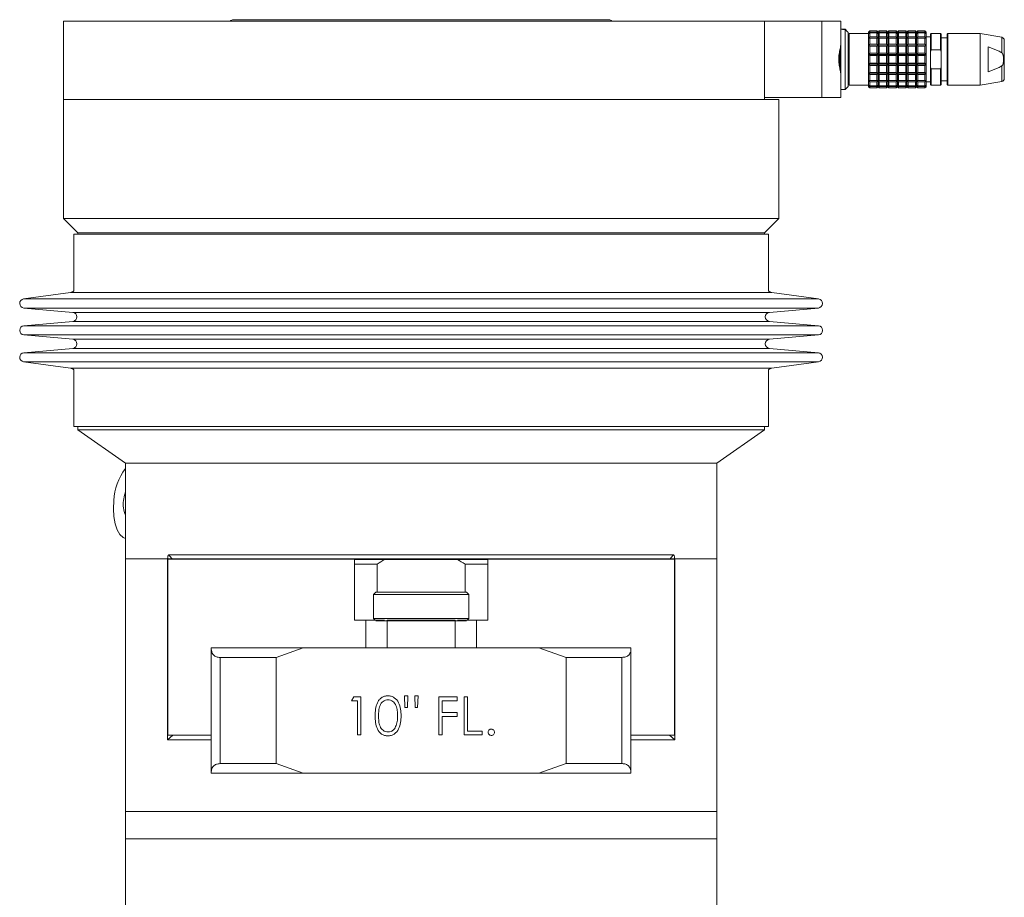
# Model space of a CAD drawing. Header units: inches. Extents: x -4.2 to 22.3, y -10.2 to 17.4.
# Tile 78 of 121: x 2.9 to 9.3, y 5.2 to 11. Entities that reach past the tile are written whole.
import ezdxf

# ---------------------------------------------------------------- set-up
doc = ezdxf.new("R2010")
doc.units = ezdxf.units.IN
doc.header["$MEASUREMENT"] = 0

msp = doc.modelspace()

# ---------------------------------------------------------------- linework, layer by layer
at = {"color": 7, "linetype": 'Continuous', "lineweight": 15}
for p, q in [((3.1662, 10.9795), (3.1662, 10.4675)), ((3.1662, 10.9795), (7.7597, 10.9795)), ((6.7392, 10.9895), (4.2802, 10.9895)), ((7.7597, 10.9795), (8.1347, 10.9795)), ((7.7597, 10.4675), (7.7597, 10.9795)), ((8.1347, 10.4795), (8.1347, 10.9795)), ((8.1347, 10.9795), (8.2597, 10.9795)), ((8.2597, 10.9795), (8.2597, 10.8305)), ((8.2708, 10.9264), (8.2597, 10.9264)), ((8.2873, 10.9264), (8.2706, 10.9264)), ((8.3039, 10.9097), (8.2873, 10.9264)), ((8.2873, 10.9257), (8.2873, 10.9264)), ((8.2873, 10.7295), (8.2873, 10.9257)), ((8.307, 10.9067), (8.3038, 10.9098)), ((8.307, 10.7295), (8.307, 10.9067)), ((8.4487, 10.9164), (8.4408, 10.9087)), ((8.4408, 10.9087), (8.4487, 10.9164)), ((8.4408, 10.9087), (8.4408, 10.8979)), ((8.4408, 10.8979), (8.4487, 10.9077)), ((8.4487, 10.9025), (8.4408, 10.8979)), ((8.4487, 10.9077), (8.4487, 10.9164)), ((8.4959, 10.9164), (8.4487, 10.9164)), ((8.4487, 10.9077), (8.4959, 10.9077)), ((8.4487, 10.8776), (8.4487, 10.9025)), ((8.4959, 10.9025), (8.4487, 10.9025)), ((8.4959, 10.9077), (8.4959, 10.9164)), ((8.5038, 10.9087), (8.4959, 10.9164)), ((8.4959, 10.9077), (8.5038, 10.8979)), ((8.4959, 10.8776), (8.4959, 10.9025)), ((8.5038, 10.8979), (8.4959, 10.9025)), ((8.5117, 10.9164), (8.5038, 10.9087)), ((8.5038, 10.8979), (8.5038, 10.9087)), ((8.5038, 10.8979), (8.5117, 10.9077)), ((8.5117, 10.9025), (8.5038, 10.8979)), ((8.5117, 10.9077), (8.5117, 10.9164)), ((8.5589, 10.9164), (8.5117, 10.9164)), ((8.5117, 10.9077), (8.5589, 10.9077)), ((8.5117, 10.8776), (8.5117, 10.9025)), ((8.5589, 10.9025), (8.5117, 10.9025)), ((8.5589, 10.9077), (8.5589, 10.9164)), ((8.5668, 10.9087), (8.5589, 10.9164)), ((8.5589, 10.9164), (8.5668, 10.9087)), ((8.5589, 10.9077), (8.5668, 10.8979)), ((8.5589, 10.8776), (8.5589, 10.9025)), ((8.5668, 10.8979), (8.5589, 10.9025)), ((8.5747, 10.9164), (8.5668, 10.9087)), ((8.5668, 10.8979), (8.5668, 10.9087)), ((8.5668, 10.8979), (8.5747, 10.9077)), ((8.5747, 10.9025), (8.5668, 10.8979)), ((8.5747, 10.9077), (8.5747, 10.9164)), ((8.6219, 10.9164), (8.5747, 10.9164)), ((8.5747, 10.9077), (8.6219, 10.9077)), ((8.5747, 10.8776), (8.5747, 10.9025)), ((8.6219, 10.9025), (8.5747, 10.9025)), ((8.6219, 10.9077), (8.6219, 10.9164)), ((8.6298, 10.9087), (8.6219, 10.9164)), ((8.6219, 10.9077), (8.6298, 10.8979)), ((8.6219, 10.8776), (8.6219, 10.9025)), ((8.6298, 10.8979), (8.6219, 10.9025)), ((8.6377, 10.9164), (8.6298, 10.9087)), ((8.6298, 10.8979), (8.6298, 10.9087)), ((8.6298, 10.8979), (8.6377, 10.9077)), ((8.6377, 10.9025), (8.6298, 10.8979)), ((8.6377, 10.9077), (8.6377, 10.9164)), ((8.6849, 10.9164), (8.6377, 10.9164)), ((8.6377, 10.9077), (8.6849, 10.9077)), ((8.6377, 10.8776), (8.6377, 10.9025)), ((8.6849, 10.9025), (8.6377, 10.9025)), ((8.6849, 10.9077), (8.6849, 10.9164)), ((8.6928, 10.9087), (8.6849, 10.9164)), ((8.6849, 10.9164), (8.6928, 10.9087)), ((8.6849, 10.9077), (8.6928, 10.8979)), ((8.6849, 10.8776), (8.6849, 10.9025)), ((8.6928, 10.8979), (8.6849, 10.9025)), ((8.7007, 10.9164), (8.6928, 10.9087)), ((8.6928, 10.8979), (8.6928, 10.9087)), ((8.6928, 10.8979), (8.7007, 10.9077)), ((8.7007, 10.9025), (8.6928, 10.8979)), ((8.7007, 10.9077), (8.7007, 10.9164)), ((8.7479, 10.9164), (8.7007, 10.9164)), ((8.7007, 10.9077), (8.7479, 10.9077)), ((8.7007, 10.8776), (8.7007, 10.9025)), ((8.7479, 10.9025), (8.7007, 10.9025)), ((8.7479, 10.9077), (8.7479, 10.9164)), ((8.7558, 10.9087), (8.7479, 10.9164)), ((8.7479, 10.9077), (8.7558, 10.8979)), ((8.7479, 10.8776), (8.7479, 10.9025)), ((8.7558, 10.8979), (8.7479, 10.9025)), ((8.7636, 10.9164), (8.7558, 10.9087)), ((8.7558, 10.9087), (8.7636, 10.9164)), ((8.7558, 10.8979), (8.7558, 10.9087)), ((8.7558, 10.8979), (8.7636, 10.9077)), ((8.7636, 10.9025), (8.7558, 10.8979)), ((8.7636, 10.9077), (8.7636, 10.9164)), ((8.8109, 10.9164), (8.7636, 10.9164)), ((8.7636, 10.9077), (8.8109, 10.9077)), ((8.7636, 10.8776), (8.7636, 10.9025)), ((8.8109, 10.9025), (8.7636, 10.9025)), ((8.8109, 10.9077), (8.8109, 10.9164)), ((8.8188, 10.9087), (8.8109, 10.9164)), ((8.8109, 10.9164), (8.8188, 10.9087)), ((8.8109, 10.9077), (8.8188, 10.8979)), ((8.8109, 10.8776), (8.8109, 10.9025)), ((8.8188, 10.8979), (8.8109, 10.9025)), ((8.8188, 10.8979), (8.8188, 10.9087)), ((8.4408, 10.8988), (8.3148, 10.8988)), ((8.4408, 10.8979), (8.4408, 10.8667)), ((8.4408, 10.8667), (8.4487, 10.8776)), ((8.4487, 10.8677), (8.4408, 10.8667)), ((8.4408, 10.8667), (8.4408, 10.8191)), ((8.4487, 10.8776), (8.4959, 10.8776)), ((8.4487, 10.8296), (8.4487, 10.8677)), ((8.4959, 10.8677), (8.4487, 10.8677)), ((8.4959, 10.8776), (8.5038, 10.8667)), ((8.4959, 10.8296), (8.4959, 10.8677)), ((8.5038, 10.8667), (8.4959, 10.8677)), ((8.5038, 10.8667), (8.5038, 10.8979)), ((8.5038, 10.8667), (8.5117, 10.8776)), ((8.5117, 10.8677), (8.5038, 10.8667)), ((8.5038, 10.8191), (8.5038, 10.8667)), ((8.5117, 10.8776), (8.5589, 10.8776)), ((8.5117, 10.8296), (8.5117, 10.8677)), ((8.5589, 10.8677), (8.5117, 10.8677)), ((8.5589, 10.8776), (8.5668, 10.8667)), ((8.5589, 10.8296), (8.5589, 10.8677)), ((8.5668, 10.8667), (8.5589, 10.8677)), ((8.5668, 10.8667), (8.5668, 10.8979)), ((8.5668, 10.8667), (8.5747, 10.8776)), ((8.5747, 10.8677), (8.5668, 10.8667)), ((8.5668, 10.8191), (8.5668, 10.8667)), ((8.5747, 10.8776), (8.6219, 10.8776)), ((8.5747, 10.8296), (8.5747, 10.8677)), ((8.6219, 10.8677), (8.5747, 10.8677)), ((8.6219, 10.8776), (8.6298, 10.8667)), ((8.6219, 10.8296), (8.6219, 10.8677)), ((8.6298, 10.8667), (8.6219, 10.8677)), ((8.6298, 10.8667), (8.6298, 10.8979)), ((8.6298, 10.8667), (8.6377, 10.8776)), ((8.6377, 10.8677), (8.6298, 10.8667)), ((8.6298, 10.8191), (8.6298, 10.8667)), ((8.6377, 10.8776), (8.6849, 10.8776)), ((8.6377, 10.8296), (8.6377, 10.8677)), ((8.6849, 10.8677), (8.6377, 10.8677)), ((8.6849, 10.8776), (8.6928, 10.8667)), ((8.6849, 10.8296), (8.6849, 10.8677)), ((8.6928, 10.8667), (8.6849, 10.8677)), ((8.6928, 10.8667), (8.6928, 10.8979)), ((8.6928, 10.8667), (8.7007, 10.8776)), ((8.7007, 10.8677), (8.6928, 10.8667)), ((8.6928, 10.8191), (8.6928, 10.8667)), ((8.7007, 10.8776), (8.7479, 10.8776)), ((8.7007, 10.8296), (8.7007, 10.8677)), ((8.7479, 10.8677), (8.7007, 10.8677)), ((8.7479, 10.8776), (8.7558, 10.8667)), ((8.7479, 10.8296), (8.7479, 10.8677)), ((8.7558, 10.8667), (8.7479, 10.8677)), ((8.7558, 10.8667), (8.7558, 10.8979)), ((8.7558, 10.8667), (8.7636, 10.8776)), ((8.7636, 10.8677), (8.7558, 10.8667)), ((8.7558, 10.8191), (8.7558, 10.8667)), ((8.7636, 10.8776), (8.8109, 10.8776)), ((8.7636, 10.8296), (8.7636, 10.8677)), ((8.8109, 10.8677), (8.7636, 10.8677)), ((8.8109, 10.8776), (8.8188, 10.8667)), ((8.8109, 10.8296), (8.8109, 10.8677)), ((8.8188, 10.8667), (8.8109, 10.8677)), ((8.8188, 10.8667), (8.8188, 10.8979)), ((8.8463, 10.8772), (8.8188, 10.8772)), ((8.8188, 10.8191), (8.8188, 10.8667)), ((8.8503, 10.8988), (8.8463, 10.8949)), ((8.8463, 10.8949), (8.8463, 10.7799)), ((8.9133, 10.8988), (8.8503, 10.8988)), ((8.8503, 10.7916), (8.8503, 10.8988)), ((8.9172, 10.8949), (8.9133, 10.8988)), ((8.9133, 10.7916), (8.9133, 10.8988)), ((8.9172, 10.7799), (8.9172, 10.8949)), ((8.9566, 10.8713), (8.9172, 10.8713)), ((8.9605, 10.8988), (8.9566, 10.8949)), ((8.9566, 10.8949), (8.9566, 10.5642)), ((9.1731, 10.8988), (8.9605, 10.8988)), ((8.9605, 10.5602), (8.9605, 10.8988)), ((9.3143, 10.8739), (9.1731, 10.8988)), ((9.1731, 10.5602), (9.1731, 10.8988)), ((8.2528, 10.7891), (8.2528, 10.6697)), ((8.2597, 10.6285), (8.2597, 10.8305)), ((8.4408, 10.8191), (8.4487, 10.8296)), ((8.4408, 10.8191), (8.4408, 10.7606)), ((8.4487, 10.8163), (8.4408, 10.8191)), ((8.4408, 10.8191), (8.5038, 10.8191)), ((8.4487, 10.8296), (8.4959, 10.8296)), ((8.4487, 10.7696), (8.4487, 10.8163)), ((8.4959, 10.8163), (8.4487, 10.8163)), ((8.4959, 10.8296), (8.5038, 10.8191)), ((8.5038, 10.8191), (8.4959, 10.8163)), ((8.4959, 10.7696), (8.4959, 10.8163)), ((8.5038, 10.8191), (8.5117, 10.8296)), ((8.5038, 10.7606), (8.5038, 10.8191)), ((8.5117, 10.8163), (8.5038, 10.8191)), ((8.5038, 10.8191), (8.5668, 10.8191)), ((8.5117, 10.8296), (8.5589, 10.8296)), ((8.5117, 10.7696), (8.5117, 10.8163)), ((8.5589, 10.8163), (8.5117, 10.8163)), ((8.5589, 10.8296), (8.5668, 10.8191)), ((8.5668, 10.8191), (8.5589, 10.8163)), ((8.5589, 10.7696), (8.5589, 10.8163)), ((8.5668, 10.8191), (8.5747, 10.8296)), ((8.5668, 10.7606), (8.5668, 10.8191)), ((8.5747, 10.8163), (8.5668, 10.8191)), ((8.5668, 10.8191), (8.6298, 10.8191)), ((8.5747, 10.8296), (8.6219, 10.8296)), ((8.5747, 10.7696), (8.5747, 10.8163)), ((8.6219, 10.8163), (8.5747, 10.8163)), ((8.6219, 10.8296), (8.6298, 10.8191)), ((8.6298, 10.8191), (8.6219, 10.8163)), ((8.6219, 10.7696), (8.6219, 10.8163)), ((8.6298, 10.8191), (8.6377, 10.8296)), ((8.6298, 10.7606), (8.6298, 10.8191)), ((8.6377, 10.8163), (8.6298, 10.8191)), ((8.6298, 10.8191), (8.6928, 10.8191)), ((8.6377, 10.8296), (8.6849, 10.8296)), ((8.6377, 10.7696), (8.6377, 10.8163)), ((8.6849, 10.8163), (8.6377, 10.8163)), ((8.6849, 10.8296), (8.6928, 10.8191)), ((8.6928, 10.8191), (8.6849, 10.8163)), ((8.6849, 10.7696), (8.6849, 10.8163)), ((8.6928, 10.8191), (8.7007, 10.8296)), ((8.6928, 10.7606), (8.6928, 10.8191)), ((8.7007, 10.8163), (8.6928, 10.8191)), ((8.6928, 10.8191), (8.7558, 10.8191)), ((8.7007, 10.8296), (8.7479, 10.8296)), ((8.7007, 10.7696), (8.7007, 10.8163)), ((8.7479, 10.8163), (8.7007, 10.8163)), ((8.7479, 10.8296), (8.7558, 10.8191)), ((8.7558, 10.8191), (8.7479, 10.8163)), ((8.7479, 10.7696), (8.7479, 10.8163)), ((8.7558, 10.8191), (8.7636, 10.8296)), ((8.7558, 10.7606), (8.7558, 10.8191)), ((8.7636, 10.8163), (8.7558, 10.8191)), ((8.7558, 10.8191), (8.8188, 10.8191)), ((8.7636, 10.8296), (8.8109, 10.8296)), ((8.7636, 10.7696), (8.7636, 10.8163)), ((8.8109, 10.8163), (8.7636, 10.8163)), ((8.8109, 10.8296), (8.8188, 10.8191)), ((8.8188, 10.8191), (8.8109, 10.8163)), ((8.8109, 10.7696), (8.8109, 10.8163)), ((8.8188, 10.7606), (8.8188, 10.8191)), ((8.8463, 10.7799), (8.8503, 10.7916)), ((8.8463, 10.7799), (8.8463, 10.6791)), ((8.8503, 10.7916), (8.9133, 10.7916)), ((8.9133, 10.7916), (8.9172, 10.7799)), ((8.9172, 10.7799), (8.9172, 10.6791)), ((9.2243, 10.6477), (9.2243, 10.8114)), ((9.2243, 10.8114), (9.2959, 10.7825)), ((9.2959, 10.7825), (9.3034, 10.7787)), ((9.3034, 10.7787), (9.3143, 10.7727)), ((8.2873, 10.5327), (8.2873, 10.7295)), ((8.307, 10.5524), (8.307, 10.7295)), ((8.4408, 10.7606), (8.4487, 10.7696)), ((8.4408, 10.7606), (8.4408, 10.6984)), ((8.4487, 10.7544), (8.4408, 10.7606)), ((8.4408, 10.7606), (8.5038, 10.7606)), ((8.4487, 10.7696), (8.4959, 10.7696)), ((8.4487, 10.7047), (8.4487, 10.7544)), ((8.4959, 10.7544), (8.4487, 10.7544)), ((8.4959, 10.7696), (8.5038, 10.7606)), ((8.5038, 10.7606), (8.4959, 10.7544)), ((8.4959, 10.7047), (8.4959, 10.7544)), ((8.5038, 10.7606), (8.5117, 10.7696)), ((8.5038, 10.6984), (8.5038, 10.7606)), ((8.5117, 10.7544), (8.5038, 10.7606)), ((8.5038, 10.7606), (8.5668, 10.7606)), ((8.5117, 10.7696), (8.5589, 10.7696)), ((8.5117, 10.7047), (8.5117, 10.7544)), ((8.5589, 10.7544), (8.5117, 10.7544)), ((8.5589, 10.7696), (8.5668, 10.7606)), ((8.5668, 10.7606), (8.5589, 10.7544)), ((8.5589, 10.7047), (8.5589, 10.7544)), ((8.5668, 10.7606), (8.5747, 10.7696)), ((8.5668, 10.6984), (8.5668, 10.7606)), ((8.5747, 10.7544), (8.5668, 10.7606)), ((8.5668, 10.7606), (8.6298, 10.7606)), ((8.5747, 10.7696), (8.6219, 10.7696)), ((8.5747, 10.7047), (8.5747, 10.7544)), ((8.6219, 10.7544), (8.5747, 10.7544)), ((8.6219, 10.7696), (8.6298, 10.7606)), ((8.6298, 10.7606), (8.6219, 10.7544)), ((8.6219, 10.7047), (8.6219, 10.7544)), ((8.6298, 10.7606), (8.6377, 10.7696)), ((8.6298, 10.6984), (8.6298, 10.7606)), ((8.6377, 10.7544), (8.6298, 10.7606)), ((8.6298, 10.7606), (8.6928, 10.7606)), ((8.6377, 10.7696), (8.6849, 10.7696)), ((8.6377, 10.7047), (8.6377, 10.7544)), ((8.6849, 10.7544), (8.6377, 10.7544)), ((8.6849, 10.7696), (8.6928, 10.7606)), ((8.6928, 10.7606), (8.6849, 10.7544)), ((8.6849, 10.7047), (8.6849, 10.7544)), ((8.6928, 10.7606), (8.7007, 10.7696)), ((8.6928, 10.6984), (8.6928, 10.7606)), ((8.7007, 10.7544), (8.6928, 10.7606)), ((8.6928, 10.7606), (8.7558, 10.7606)), ((8.7007, 10.7696), (8.7479, 10.7696)), ((8.7007, 10.7047), (8.7007, 10.7544)), ((8.7479, 10.7544), (8.7007, 10.7544)), ((8.7479, 10.7696), (8.7558, 10.7606)), ((8.7558, 10.7606), (8.7479, 10.7544)), ((8.7479, 10.7047), (8.7479, 10.7544)), ((8.7558, 10.7606), (8.7636, 10.7696)), ((8.7558, 10.6984), (8.7558, 10.7606)), ((8.7636, 10.7544), (8.7558, 10.7606)), ((8.7558, 10.7606), (8.8188, 10.7606)), ((8.7636, 10.7696), (8.8109, 10.7696)), ((8.7636, 10.7047), (8.7636, 10.7544)), ((8.8109, 10.7544), (8.7636, 10.7544)), ((8.8109, 10.7696), (8.8188, 10.7606)), ((8.8188, 10.7606), (8.8109, 10.7544)), ((8.8109, 10.7047), (8.8109, 10.7544)), ((8.8188, 10.6984), (8.8188, 10.7606)), ((8.4408, 10.6984), (8.4487, 10.7047)), ((8.4408, 10.6984), (8.5038, 10.6984)), ((8.4487, 10.6895), (8.4408, 10.6984)), ((8.4408, 10.6984), (8.4408, 10.64)), ((8.4487, 10.7047), (8.4959, 10.7047)), ((8.4959, 10.6895), (8.4487, 10.6895)), ((8.4487, 10.6428), (8.4487, 10.6895)), ((8.4959, 10.7047), (8.5038, 10.6984)), ((8.5038, 10.6984), (8.4959, 10.6895)), ((8.4959, 10.6428), (8.4959, 10.6895)), ((8.5038, 10.6984), (8.5117, 10.7047)), ((8.5038, 10.6984), (8.5668, 10.6984)), ((8.5038, 10.64), (8.5038, 10.6984)), ((8.5117, 10.6895), (8.5038, 10.6984)), ((8.5117, 10.7047), (8.5589, 10.7047)), ((8.5589, 10.6895), (8.5117, 10.6895)), ((8.5117, 10.6428), (8.5117, 10.6895)), ((8.5589, 10.7047), (8.5668, 10.6984)), ((8.5668, 10.6984), (8.5589, 10.6895)), ((8.5589, 10.6428), (8.5589, 10.6895)), ((8.5668, 10.6984), (8.5747, 10.7047)), ((8.5668, 10.6984), (8.6298, 10.6984)), ((8.5668, 10.64), (8.5668, 10.6984)), ((8.5747, 10.6895), (8.5668, 10.6984)), ((8.5747, 10.7047), (8.6219, 10.7047)), ((8.6219, 10.6895), (8.5747, 10.6895)), ((8.5747, 10.6428), (8.5747, 10.6895)), ((8.6219, 10.7047), (8.6298, 10.6984)), ((8.6298, 10.6984), (8.6219, 10.6895)), ((8.6219, 10.6428), (8.6219, 10.6895)), ((8.6298, 10.6984), (8.6377, 10.7047)), ((8.6298, 10.6984), (8.6928, 10.6984)), ((8.6298, 10.64), (8.6298, 10.6984)), ((8.6377, 10.6895), (8.6298, 10.6984)), ((8.6377, 10.7047), (8.6849, 10.7047)), ((8.6849, 10.6895), (8.6377, 10.6895)), ((8.6377, 10.6428), (8.6377, 10.6895)), ((8.6849, 10.7047), (8.6928, 10.6984)), ((8.6928, 10.6984), (8.6849, 10.6895)), ((8.6849, 10.6428), (8.6849, 10.6895)), ((8.6928, 10.6984), (8.7007, 10.7047)), ((8.6928, 10.6984), (8.7558, 10.6984)), ((8.6928, 10.64), (8.6928, 10.6984)), ((8.7007, 10.6895), (8.6928, 10.6984)), ((8.7007, 10.7047), (8.7479, 10.7047)), ((8.7479, 10.6895), (8.7007, 10.6895)), ((8.7007, 10.6428), (8.7007, 10.6895)), ((8.7479, 10.7047), (8.7558, 10.6984)), ((8.7558, 10.6984), (8.7479, 10.6895)), ((8.7479, 10.6428), (8.7479, 10.6895)), ((8.7558, 10.6984), (8.7636, 10.7047)), ((8.7558, 10.6984), (8.8188, 10.6984)), ((8.7558, 10.64), (8.7558, 10.6984)), ((8.7636, 10.6895), (8.7558, 10.6984)), ((8.7636, 10.7047), (8.8109, 10.7047)), ((8.8109, 10.6895), (8.7636, 10.6895)), ((8.7636, 10.6428), (8.7636, 10.6895)), ((8.8109, 10.7047), (8.8188, 10.6984)), ((8.8188, 10.6984), (8.8109, 10.6895)), ((8.8109, 10.6428), (8.8109, 10.6895)), ((8.8188, 10.64), (8.8188, 10.6984)), ((8.8503, 10.6674), (8.8463, 10.6791)), ((8.8463, 10.6791), (8.8463, 10.5642)), ((8.9133, 10.6674), (8.8503, 10.6674)), ((8.8503, 10.5602), (8.8503, 10.6674)), ((8.9172, 10.6791), (8.9133, 10.6674)), ((8.9133, 10.5602), (8.9133, 10.6674)), ((8.9172, 10.5642), (8.9172, 10.6791)), ((9.2959, 10.6765), (9.2243, 10.6477)), ((9.3034, 10.6803), (9.2959, 10.6765)), ((9.3143, 10.6864), (9.3034, 10.6803)), ((8.2597, 10.6285), (8.2597, 10.4795)), ((8.4408, 10.64), (8.4487, 10.6428)), ((8.4408, 10.64), (8.5038, 10.64)), ((8.4487, 10.6294), (8.4408, 10.64)), ((8.4408, 10.64), (8.4408, 10.5923)), ((8.4408, 10.5923), (8.4487, 10.5913)), ((8.4487, 10.5814), (8.4408, 10.5923)), ((8.4408, 10.5923), (8.4408, 10.5612)), ((8.4487, 10.6428), (8.4959, 10.6428)), ((8.4959, 10.6294), (8.4487, 10.6294)), ((8.4487, 10.5913), (8.4487, 10.6294)), ((8.4487, 10.5913), (8.4959, 10.5913)), ((8.4959, 10.5814), (8.4487, 10.5814)), ((8.4487, 10.5566), (8.4487, 10.5814)), ((8.4959, 10.6428), (8.5038, 10.64)), ((8.5038, 10.64), (8.4959, 10.6294)), ((8.4959, 10.5913), (8.4959, 10.6294)), ((8.4959, 10.5913), (8.5038, 10.5923)), ((8.5038, 10.5923), (8.4959, 10.5814)), ((8.4959, 10.5566), (8.4959, 10.5814)), ((8.5038, 10.64), (8.5117, 10.6428)), ((8.5038, 10.64), (8.5668, 10.64)), ((8.5038, 10.5923), (8.5038, 10.64)), ((8.5117, 10.6294), (8.5038, 10.64)), ((8.5038, 10.5923), (8.5117, 10.5913)), ((8.5038, 10.5612), (8.5038, 10.5923)), ((8.5117, 10.5814), (8.5038, 10.5923)), ((8.5117, 10.6428), (8.5589, 10.6428)), ((8.5589, 10.6294), (8.5117, 10.6294)), ((8.5117, 10.5913), (8.5117, 10.6294)), ((8.5117, 10.5913), (8.5589, 10.5913)), ((8.5117, 10.5566), (8.5117, 10.5814)), ((8.5589, 10.5814), (8.5117, 10.5814)), ((8.5589, 10.6428), (8.5668, 10.64)), ((8.5668, 10.64), (8.5589, 10.6294)), ((8.5589, 10.5913), (8.5589, 10.6294)), ((8.5589, 10.5913), (8.5668, 10.5923)), ((8.5668, 10.5923), (8.5589, 10.5814)), ((8.5589, 10.5566), (8.5589, 10.5814)), ((8.5668, 10.64), (8.5747, 10.6428)), ((8.5668, 10.64), (8.6298, 10.64)), ((8.5668, 10.5923), (8.5668, 10.64)), ((8.5747, 10.6294), (8.5668, 10.64)), ((8.5668, 10.5923), (8.5747, 10.5913)), ((8.5668, 10.5612), (8.5668, 10.5923)), ((8.5747, 10.5814), (8.5668, 10.5923)), ((8.5747, 10.6428), (8.6219, 10.6428)), ((8.6219, 10.6294), (8.5747, 10.6294)), ((8.5747, 10.5913), (8.5747, 10.6294)), ((8.5747, 10.5913), (8.6219, 10.5913)), ((8.6219, 10.5814), (8.5747, 10.5814)), ((8.5747, 10.5566), (8.5747, 10.5814)), ((8.6219, 10.6428), (8.6298, 10.64)), ((8.6298, 10.64), (8.6219, 10.6294)), ((8.6219, 10.5913), (8.6219, 10.6294)), ((8.6219, 10.5913), (8.6298, 10.5923)), ((8.6298, 10.5923), (8.6219, 10.5814)), ((8.6219, 10.5566), (8.6219, 10.5814)), ((8.6298, 10.64), (8.6377, 10.6428)), ((8.6298, 10.64), (8.6928, 10.64)), ((8.6298, 10.5923), (8.6298, 10.64)), ((8.6377, 10.6294), (8.6298, 10.64)), ((8.6298, 10.5923), (8.6377, 10.5913)), ((8.6298, 10.5612), (8.6298, 10.5923)), ((8.6377, 10.5814), (8.6298, 10.5923)), ((8.6377, 10.6428), (8.6849, 10.6428)), ((8.6849, 10.6294), (8.6377, 10.6294)), ((8.6377, 10.5913), (8.6377, 10.6294)), ((8.6377, 10.5913), (8.6849, 10.5913)), ((8.6377, 10.5566), (8.6377, 10.5814)), ((8.6849, 10.5814), (8.6377, 10.5814)), ((8.6849, 10.6428), (8.6928, 10.64)), ((8.6928, 10.64), (8.6849, 10.6294)), ((8.6849, 10.5913), (8.6849, 10.6294)), ((8.6849, 10.5913), (8.6928, 10.5923)), ((8.6928, 10.5923), (8.6849, 10.5814)), ((8.6849, 10.5566), (8.6849, 10.5814)), ((8.6928, 10.64), (8.7007, 10.6428)), ((8.6928, 10.64), (8.7558, 10.64)), ((8.6928, 10.5923), (8.6928, 10.64)), ((8.7007, 10.6294), (8.6928, 10.64)), ((8.6928, 10.5923), (8.7007, 10.5913)), ((8.6928, 10.5612), (8.6928, 10.5923)), ((8.7007, 10.5814), (8.6928, 10.5923)), ((8.7007, 10.6428), (8.7479, 10.6428)), ((8.7479, 10.6294), (8.7007, 10.6294)), ((8.7007, 10.5913), (8.7007, 10.6294)), ((8.7007, 10.5913), (8.7479, 10.5913)), ((8.7007, 10.5566), (8.7007, 10.5814)), ((8.7479, 10.5814), (8.7007, 10.5814)), ((8.7479, 10.6428), (8.7558, 10.64)), ((8.7558, 10.64), (8.7479, 10.6294)), ((8.7479, 10.5913), (8.7479, 10.6294)), ((8.7479, 10.5913), (8.7558, 10.5923)), ((8.7558, 10.5923), (8.7479, 10.5814)), ((8.7479, 10.5566), (8.7479, 10.5814)), ((8.7558, 10.64), (8.7636, 10.6428)), ((8.7558, 10.64), (8.8188, 10.64)), ((8.7558, 10.5923), (8.7558, 10.64)), ((8.7636, 10.6294), (8.7558, 10.64)), ((8.7558, 10.5923), (8.7636, 10.5913)), ((8.7558, 10.5612), (8.7558, 10.5923)), ((8.7636, 10.5814), (8.7558, 10.5923)), ((8.7636, 10.6428), (8.8109, 10.6428)), ((8.8109, 10.6294), (8.7636, 10.6294)), ((8.7636, 10.5913), (8.7636, 10.6294)), ((8.7636, 10.5913), (8.8109, 10.5913)), ((8.8109, 10.5814), (8.7636, 10.5814)), ((8.7636, 10.5566), (8.7636, 10.5814)), ((8.8109, 10.6428), (8.8188, 10.64)), ((8.8188, 10.64), (8.8109, 10.6294)), ((8.8109, 10.5913), (8.8109, 10.6294)), ((8.8109, 10.5913), (8.8188, 10.5923)), ((8.8188, 10.5923), (8.8109, 10.5814)), ((8.8109, 10.5566), (8.8109, 10.5814)), ((8.8188, 10.5923), (8.8188, 10.64)), ((8.8188, 10.5612), (8.8188, 10.5923)), ((8.8188, 10.5819), (8.8463, 10.5819)), ((8.9172, 10.5878), (8.9566, 10.5878)), ((9.1731, 10.5602), (9.3143, 10.5851)), ((8.2597, 10.5327), (8.2873, 10.5327)), ((8.2873, 10.5327), (8.307, 10.5524)), ((8.3148, 10.5602), (8.4408, 10.5602)), ((8.4408, 10.5612), (8.4487, 10.5566)), ((8.4487, 10.5513), (8.4408, 10.5612)), ((8.4408, 10.5612), (8.4408, 10.5504)), ((8.4408, 10.5504), (8.4487, 10.5427)), ((8.4487, 10.5427), (8.4408, 10.5504)), ((8.4487, 10.5566), (8.4959, 10.5566)), ((8.4487, 10.5427), (8.4487, 10.5513)), ((8.4959, 10.5513), (8.4487, 10.5513)), ((8.4487, 10.5427), (8.4959, 10.5427)), ((8.4959, 10.5566), (8.5038, 10.5612)), ((8.5038, 10.5612), (8.4959, 10.5513)), ((8.4959, 10.5427), (8.4959, 10.5513)), ((8.4959, 10.5427), (8.5038, 10.5504)), ((8.5038, 10.5504), (8.4959, 10.5427)), ((8.5038, 10.5612), (8.5117, 10.5566)), ((8.5038, 10.5504), (8.5038, 10.5612)), ((8.5117, 10.5513), (8.5038, 10.5612)), ((8.5038, 10.5504), (8.5117, 10.5427)), ((8.5117, 10.5427), (8.5038, 10.5504)), ((8.5117, 10.5566), (8.5589, 10.5566)), ((8.5589, 10.5513), (8.5117, 10.5513)), ((8.5117, 10.5427), (8.5117, 10.5513)), ((8.5117, 10.5427), (8.5589, 10.5427)), ((8.5589, 10.5566), (8.5668, 10.5612)), ((8.5668, 10.5612), (8.5589, 10.5513)), ((8.5589, 10.5427), (8.5589, 10.5513)), ((8.5589, 10.5427), (8.5668, 10.5504)), ((8.5668, 10.5504), (8.5589, 10.5427)), ((8.5668, 10.5612), (8.5747, 10.5566)), ((8.5668, 10.5504), (8.5668, 10.5612)), ((8.5747, 10.5513), (8.5668, 10.5612)), ((8.5668, 10.5504), (8.5747, 10.5427)), ((8.5747, 10.5427), (8.5668, 10.5504)), ((8.5747, 10.5566), (8.6219, 10.5566)), ((8.5747, 10.5427), (8.5747, 10.5513)), ((8.6219, 10.5513), (8.5747, 10.5513)), ((8.5747, 10.5427), (8.6219, 10.5427)), ((8.6219, 10.5566), (8.6298, 10.5612)), ((8.6298, 10.5612), (8.6219, 10.5513)), ((8.6219, 10.5427), (8.6219, 10.5513)), ((8.6219, 10.5427), (8.6298, 10.5504)), ((8.6298, 10.5504), (8.6219, 10.5427)), ((8.6298, 10.5612), (8.6377, 10.5566)), ((8.6298, 10.5504), (8.6298, 10.5612)), ((8.6377, 10.5513), (8.6298, 10.5612)), ((8.6298, 10.5504), (8.6377, 10.5427)), ((8.6377, 10.5427), (8.6298, 10.5504)), ((8.6377, 10.5566), (8.6849, 10.5566)), ((8.6849, 10.5513), (8.6377, 10.5513)), ((8.6377, 10.5427), (8.6377, 10.5513)), ((8.6377, 10.5427), (8.6849, 10.5427)), ((8.6849, 10.5566), (8.6928, 10.5612)), ((8.6928, 10.5612), (8.6849, 10.5513)), ((8.6849, 10.5427), (8.6849, 10.5513)), ((8.6849, 10.5427), (8.6928, 10.5504)), ((8.6928, 10.5504), (8.6849, 10.5427)), ((8.6928, 10.5612), (8.7007, 10.5566)), ((8.6928, 10.5504), (8.6928, 10.5612)), ((8.7007, 10.5513), (8.6928, 10.5612)), ((8.6928, 10.5504), (8.7007, 10.5427)), ((8.7007, 10.5427), (8.6928, 10.5504)), ((8.7007, 10.5566), (8.7479, 10.5566)), ((8.7007, 10.5427), (8.7007, 10.5513)), ((8.7479, 10.5513), (8.7007, 10.5513)), ((8.7007, 10.5427), (8.7479, 10.5427)), ((8.7479, 10.5566), (8.7558, 10.5612)), ((8.7558, 10.5612), (8.7479, 10.5513)), ((8.7479, 10.5427), (8.7479, 10.5513)), ((8.7479, 10.5427), (8.7558, 10.5504)), ((8.7558, 10.5504), (8.7479, 10.5427)), ((8.7558, 10.5612), (8.7636, 10.5566)), ((8.7558, 10.5504), (8.7558, 10.5612)), ((8.7636, 10.5513), (8.7558, 10.5612)), ((8.7558, 10.5504), (8.7636, 10.5427)), ((8.7636, 10.5427), (8.7558, 10.5504)), ((8.7636, 10.5566), (8.8109, 10.5566)), ((8.8109, 10.5513), (8.7636, 10.5513)), ((8.7636, 10.5427), (8.7636, 10.5513)), ((8.7636, 10.5427), (8.8109, 10.5427)), ((8.8109, 10.5566), (8.8188, 10.5612)), ((8.8188, 10.5612), (8.8109, 10.5513)), ((8.8109, 10.5427), (8.8109, 10.5513)), ((8.8109, 10.5427), (8.8188, 10.5504)), ((8.8188, 10.5504), (8.8109, 10.5427)), ((8.8188, 10.5504), (8.8188, 10.5612)), ((8.8463, 10.5642), (8.8503, 10.5602)), ((8.8503, 10.5602), (8.9133, 10.5602)), ((8.9133, 10.5602), (8.9172, 10.5642)), ((8.9566, 10.5642), (8.9605, 10.5602)), ((8.9605, 10.5602), (9.1731, 10.5602)), ((3.1662, 10.4675), (3.1662, 9.686)), ((7.7597, 10.4675), (3.1662, 10.4675)), ((3.1662, 10.4675), (7.8532, 10.4675)), ((7.7597, 10.4795), (8.1347, 10.4795)), ((7.8532, 9.686), (7.8532, 10.4675)), ((8.2597, 10.4795), (8.1347, 10.4795)), ((3.1662, 9.686), (3.2597, 9.5925)), ((7.8532, 9.686), (3.1662, 9.686)), ((7.7597, 9.5925), (7.8532, 9.686)), ((3.2347, 9.5838), (3.2347, 9.2123)), ((3.2347, 9.5838), (7.7847, 9.5838)), ((3.2597, 9.5925), (3.2597, 9.5838)), ((5.5097, 9.5925), (3.2597, 9.5925)), ((7.7597, 9.5925), (5.5097, 9.5925)), ((7.7597, 9.5838), (7.7597, 9.5925)), ((7.7847, 9.2123), (7.7847, 9.5838)), ((3.2117, 9.2028), (2.9055, 9.1598)), ((8.1139, 9.1598), (7.8078, 9.2028)), ((2.9071, 9.1002), (3.2274, 9.0718)), ((7.7921, 9.0718), (8.1124, 9.1002)), ((3.2274, 9.012), (2.9071, 8.9837)), ((8.1124, 8.9837), (7.7921, 9.012)), ((2.9071, 8.9239), (3.2274, 8.8956)), ((7.7921, 8.8956), (8.1124, 8.9239)), ((3.2274, 8.8358), (2.9071, 8.8075)), ((8.1124, 8.8075), (7.7921, 8.8358)), ((2.9055, 8.7479), (3.2117, 8.7049)), ((7.8078, 8.7049), (8.1139, 8.7479)), ((3.2347, 8.6954), (3.2347, 8.3238)), ((7.7847, 8.3238), (7.7847, 8.6954)), ((3.2347, 8.3238), (7.7847, 8.3238)), ((3.2597, 8.3238), (3.2597, 8.3013)), ((7.7597, 8.3013), (7.7597, 8.3238)), ((3.2597, 8.3013), (3.5722, 8.0825)), ((5.5097, 8.3013), (3.2597, 8.3013)), ((7.7597, 8.3013), (5.5097, 8.3013)), ((7.4472, 8.0825), (7.7597, 8.3013)), ((3.5722, 8.0825), (3.5722, 7.4575)), ((7.4472, 8.0825), (3.5722, 8.0825)), ((3.5722, 8.0825), (5.5097, 8.0825)), ((5.5097, 8.0825), (7.4472, 8.0825)), ((7.4472, 7.4575), (7.4472, 8.0825)), ((3.5722, 7.4575), (3.5722, 5.8005)), ((3.5722, 7.4575), (3.8489, 7.4575)), ((3.5722, 7.4575), (3.8472, 7.4575)), ((3.8472, 6.2705), (3.8472, 7.4575)), ((3.8489, 7.4614), (3.8489, 7.4575)), ((3.8522, 7.4575), (3.8489, 7.4614)), ((3.8489, 7.4575), (3.8522, 7.4575)), ((3.8502, 7.4545), (3.8502, 6.3005)), ((3.8502, 7.4545), (5.0722, 7.4545)), ((3.8781, 7.4575), (3.8539, 7.4575)), ((7.1627, 7.4825), (3.8567, 7.4825)), ((7.1413, 7.4575), (3.8781, 7.4575)), ((3.9472, 7.4575), (3.9472, 7.4545)), ((5.0722, 7.0555), (5.0722, 7.4545)), ((5.0722, 7.4525), (5.2722, 7.4525)), ((5.2221, 7.4215), (5.0722, 7.4215)), ((5.2221, 7.2385), (5.2221, 7.4215)), ((5.2722, 7.4525), (5.7472, 7.4525)), ((5.7472, 7.4525), (5.9472, 7.4525)), ((5.7973, 7.4215), (5.7973, 7.2385)), ((5.9472, 7.4215), (5.7973, 7.4215)), ((5.9472, 7.4545), (5.9472, 7.0555)), ((5.9472, 7.4545), (7.1692, 7.4545)), ((7.0722, 7.4545), (7.0722, 7.4575)), ((7.1656, 7.4575), (7.1437, 7.4575)), ((7.1705, 7.4614), (7.1672, 7.4575)), ((7.1705, 7.4575), (7.1672, 7.4575)), ((7.1692, 7.4545), (7.1692, 6.3005)), ((7.1705, 7.4614), (7.1705, 7.4575)), ((7.1705, 7.4575), (7.4472, 7.4575)), ((7.1722, 7.4575), (7.4472, 7.4575)), ((7.1722, 7.4575), (7.1722, 6.2705)), ((7.4472, 5.8005), (7.4472, 7.4575)), ((5.2128, 7.2385), (5.1972, 7.2229)), ((5.2128, 7.2385), (5.5103, 7.2385)), ((5.5103, 7.2385), (5.8066, 7.2385)), ((5.8222, 7.2229), (5.8066, 7.2385)), ((5.1972, 7.2229), (5.1972, 7.0661)), ((5.5103, 7.2229), (5.1972, 7.2229)), ((5.8222, 7.2229), (5.5103, 7.2229)), ((5.8222, 7.0661), (5.8222, 7.2229)), ((5.0722, 7.0555), (5.1476, 7.0555)), ((5.1476, 6.8725), (5.1476, 7.0555)), ((5.1476, 7.0555), (5.2708, 7.0555)), ((5.1972, 7.0661), (5.2078, 7.0555)), ((5.1972, 7.0661), (5.5103, 7.0661)), ((5.5103, 7.0505), (5.2128, 7.0505)), ((5.2867, 7.0555), (5.7327, 7.0555)), ((5.5103, 7.0661), (5.8222, 7.0661)), ((5.8066, 7.0505), (5.5103, 7.0505)), ((5.7486, 7.0555), (5.8718, 7.0555)), ((5.8116, 7.0555), (5.8222, 7.0661)), ((5.8718, 7.0555), (5.8718, 6.8725)), ((5.8718, 7.0555), (5.9472, 7.0555)), ((4.1347, 6.8674), (4.1347, 6.8725)), ((4.1347, 6.8725), (4.7376, 6.8725)), ((4.1347, 6.0576), (4.1347, 6.8674)), ((4.7376, 6.8725), (4.5598, 6.8105)), ((4.7376, 6.8725), (6.2818, 6.8725)), ((6.4596, 6.8105), (6.2818, 6.8725)), ((6.2818, 6.8725), (6.8847, 6.8725)), ((6.8847, 6.8725), (6.8847, 6.8674)), ((6.8847, 6.8674), (6.8847, 6.0576)), ((4.5598, 6.8105), (4.1939, 6.8105)), ((4.1939, 6.8105), (4.1939, 6.1145)), ((4.5598, 6.8105), (4.5598, 6.1145)), ((6.4596, 6.8105), (6.4596, 6.1145)), ((6.8255, 6.8105), (6.4596, 6.8105)), ((6.8255, 6.1145), (6.8255, 6.8105)), ((5.0546, 6.5269), (5.0693, 6.5525)), ((5.093, 6.5269), (5.0546, 6.5269)), ((5.0693, 6.5525), (5.1155, 6.5525)), ((5.093, 6.3025), (5.093, 6.5269)), ((5.1155, 6.5525), (5.1155, 6.3025)), ((5.4041, 6.482), (5.4007, 6.5589)), ((5.4007, 6.5589), (5.4232, 6.5589)), ((5.4232, 6.5589), (5.4198, 6.482)), ((5.4714, 6.482), (5.468, 6.5589)), ((5.468, 6.5589), (5.4905, 6.5589)), ((5.4905, 6.5589), (5.487, 6.482)), ((5.6251, 6.5525), (5.7469, 6.5525)), ((5.6251, 6.3025), (5.6251, 6.5525)), ((5.6475, 6.5269), (5.6475, 6.45)), ((5.7469, 6.5269), (5.6475, 6.5269)), ((5.7469, 6.5525), (5.7469, 6.5269)), ((5.7918, 6.5525), (5.8142, 6.5525)), ((5.7918, 6.3025), (5.7918, 6.5525)), ((5.8142, 6.5525), (5.8142, 6.3282)), ((5.4198, 6.482), (5.4041, 6.482)), ((5.487, 6.482), (5.4714, 6.482)), ((5.6475, 6.45), (5.7469, 6.45)), ((5.6475, 6.4243), (5.6475, 6.3025)), ((5.7469, 6.4243), (5.6475, 6.4243)), ((5.7469, 6.45), (5.7469, 6.4243)), ((5.8142, 6.3282), (5.9104, 6.3282)), ((5.9104, 6.3282), (5.9104, 6.3025)), ((3.8472, 6.2705), (3.8823, 6.3005)), ((4.1347, 6.2705), (3.8472, 6.2705)), ((4.1347, 6.3005), (3.8502, 6.3005)), ((5.1155, 6.3025), (5.093, 6.3025)), ((5.6475, 6.3025), (5.6251, 6.3025)), ((5.9104, 6.3025), (5.7918, 6.3025)), ((7.1692, 6.3005), (6.8847, 6.3005)), ((7.1722, 6.2705), (6.8847, 6.2705)), ((7.1371, 6.3005), (7.1722, 6.2705)), ((4.1939, 6.1145), (4.5598, 6.1145)), ((4.5598, 6.1145), (4.7376, 6.0525)), ((6.2818, 6.0525), (6.4596, 6.1145)), ((6.4596, 6.1145), (6.8255, 6.1145)), ((4.1347, 6.0525), (4.1347, 6.0576)), ((4.7376, 6.0525), (4.1347, 6.0525)), ((4.7376, 6.0525), (6.2818, 6.0525)), ((6.8847, 6.0525), (6.2818, 6.0525)), ((6.8847, 6.0576), (6.8847, 6.0525)), ((3.5722, 5.8005), (3.5722, 5.6215)), ((3.5722, 5.8005), (5.5097, 5.8005)), ((3.5722, 5.8005), (7.4472, 5.8005)), ((5.5097, 5.8005), (7.4472, 5.8005)), ((7.4472, 5.6215), (7.4472, 5.8005)), ((3.5722, 5.6215), (3.5722, 0.8005)), ((3.5722, 5.6215), (5.5097, 5.6215)), ((5.5097, 5.6215), (7.4472, 5.6215)), ((7.4472, 0.8005), (7.4472, 5.6215))]:
    msp.add_line(p, q, dxfattribs=at)
at = {"color": 8, "linetype": 'Continuous', "lineweight": 15}
for p, q in [((8.3148, 10.7295), (8.3148, 10.8988)), ((9.3143, 10.7727), (9.3143, 10.8739)), ((8.3148, 10.5602), (8.3148, 10.7295)), ((9.3143, 10.5851), (9.3143, 10.6864)), ((7.8078, 9.2028), (3.2117, 9.2028)), ((8.1139, 9.1598), (2.9055, 9.1598)), ((8.1124, 9.1002), (2.9071, 9.1002)), ((7.7921, 9.0718), (3.2274, 9.0718)), ((8.1124, 8.9837), (2.9071, 8.9837)), ((7.7921, 9.012), (3.2274, 9.012)), ((8.1124, 8.9239), (2.9071, 8.9239)), ((7.7921, 8.8956), (3.2274, 8.8956)), ((8.1124, 8.8075), (2.9071, 8.8075)), ((7.7921, 8.8358), (3.2274, 8.8358)), ((8.1139, 8.7479), (2.9055, 8.7479)), ((7.8078, 8.7049), (3.2117, 8.7049)), ((5.2867, 7.0536), (5.2867, 6.8725)), ((5.7327, 6.8725), (5.7327, 7.0536))]:
    msp.add_line(p, q, dxfattribs=at)
at = {"color": 7, "linetype": 'Continuous', "lineweight": 15, "flags": 128}
for points in [[(3.5592, 7.8381), (3.5656, 7.8744), (3.5722, 7.8958)], [(3.5722, 7.5905), (3.5583, 7.597), (3.5366, 7.617), (3.5185, 7.6474), (3.5049, 7.6867), (3.4965, 7.733), (3.4936, 7.7843), (3.4963, 7.8381)], [(3.8567, 7.4825), (3.8749, 7.4613), (3.8781, 7.4575)], [(7.1413, 7.4575), (7.1595, 7.4787), (7.1627, 7.4825)]]:
    msp.add_lwpolyline(points, dxfattribs=at)
at = {"color": 7, "linetype": 'Continuous', "lineweight": 15}
for centre, radius, start, end in [((4.2802, 10.963), 0.0265, 90, 141.49071), ((6.7392, 10.963), 0.0265, 38.50929, 90), ((8.3148, 10.8909), 0.00787, 90, 180), ((9.3109, 10.8545), 0.0197, 0, 80), ((9.3109, 10.6045), 0.0197, 280, 0), ((8.3148, 10.5681), 0.00787, 180, 270), ((3.2047, 9.2523), 0.05, 277.99915, 306.8699), ((7.8147, 9.2523), 0.05, 233.1301, 262.00085), ((2.9097, 9.13), 0.03, 97.99915, 264.94251), ((8.1097, 9.13), 0.03, 275.05749, 82.00085), ((3.2247, 9.0419), 0.03, 275.05749, 84.94251), ((7.7947, 9.0419), 0.03, 95.05749, 264.94251), ((2.9097, 8.9538), 0.03, 95.05749, 264.94251), ((8.1097, 8.9538), 0.03, 275.05749, 84.94251), ((3.2247, 8.8657), 0.03, 275.05749, 84.94251), ((7.7947, 8.8657), 0.03, 95.05749, 264.94251), ((2.9097, 8.7776), 0.03, 95.05749, 262.00085), ((8.1097, 8.7776), 0.03, 277.99915, 84.94251), ((3.2047, 8.6554), 0.05, 53.1301, 82.00085), ((7.8147, 8.6554), 0.05, 97.99915, 126.8699), ((3.8883, 7.8159), 0.3926, 143.61531, 176.74554), ((3.7295, 7.8133), 0.1722, 171.71935, 203.9722), ((5.5097, 7.0125), 0.5, 118.35764, 125.11492), ((5.5097, 7.0125), 0.5, 54.88508, 61.64236)]:
    msp.add_arc(centre, radius, start, end, dxfattribs=at)
at = {"color": 8, "linetype": 'Continuous', "lineweight": 15}
for points, knots in [([(8.2708, 10.9264), (8.2708, 10.9264), (8.2706, 10.9264), (8.2721, 10.9262), (8.2753, 10.926), (8.28, 10.9258), (8.2842, 10.9257), (8.2867, 10.9257), (8.2873, 10.9257)], [0, 0, 0, 0, 0.072995, 0.286836, 0.500948, 0.715741, 0.930543, 1, 1, 1, 1]), ([(8.2873, 10.9257), (8.2893, 10.9236), (8.2932, 10.9198), (8.2983, 10.9149), (8.3017, 10.9118), (8.3036, 10.91), (8.3038, 10.9099), (8.3038, 10.9098)], [0, 0, 0, 0, 0.2747713, 0.5262665, 0.7151527, 0.8668669, 1, 1, 1, 1])]:
    msp.add_open_spline(points, degree=3, knots=knots, dxfattribs=at)
at = {"color": 7, "linetype": 'Continuous', "lineweight": 15}
for points, knots in [([(8.307, 10.8909), (8.307, 10.8888), (8.307, 10.8855), (8.307, 10.8653), (8.307, 10.8445), (8.307, 10.8186), (8.307, 10.7811), (8.307, 10.7498), (8.307, 10.7295)], [0, 0, 0, 0, 0.2394567, 0.368361, 0.4999998, 0.6316408, 0.7605429, 1, 1, 1, 1]), ([(9.3306, 10.6045), (9.3306, 10.6062), (9.3306, 10.6088), (9.3306, 10.6244), (9.3306, 10.6405), (9.3306, 10.6604), (9.3306, 10.6895), (9.3306, 10.7295), (9.3306, 10.7695), (9.3306, 10.7986), (9.3306, 10.8185), (9.3306, 10.8347), (9.3306, 10.8503), (9.3306, 10.8528), (9.3306, 10.8545)], [0, 0, 0, 0, 0.119722, 0.184888, 0.25, 0.315167, 0.380279, 0.500001, 0.619723, 0.684889, 0.75, 0.815166, 0.880278, 1, 1, 1, 1]), ([(8.2597, 10.8305), (8.2589, 10.8229), (8.2572, 10.8078), (8.2493, 10.7742), (8.2449, 10.7361), (8.2473, 10.6976), (8.2541, 10.6633), (8.2592, 10.6408), (8.2596, 10.631), (8.2597, 10.6285)], [0, 0, 0, 0, 0.155802, 0.310898, 0.478016, 0.631511, 0.779429, 0.943871, 1, 1, 1, 1]), ([(9.3143, 10.7727), (9.3154, 10.7718), (9.3184, 10.7693), (9.3233, 10.7588), (9.3258, 10.7424), (9.3261, 10.7235), (9.3245, 10.7073), (9.3217, 10.6962), (9.3178, 10.6891), (9.3153, 10.6872), (9.3143, 10.6864)], [0, 0, 0, 0, 0.046795, 0.126018, 0.368382, 0.585952, 0.740644, 0.899488, 0.957533, 1, 1, 1, 1]), ([(3.8567, 7.4825), (3.8562, 7.4824), (3.855, 7.4823), (3.8531, 7.4804), (3.8511, 7.4767), (3.8494, 7.4702), (3.8491, 7.4646), (3.8489, 7.4614)], [0, 0, 0, 0, 0.101082, 0.241504, 0.417985, 0.65696, 1, 1, 1, 1]), ([(3.8522, 7.4575), (3.8543, 7.4575), (3.8587, 7.4575), (3.8656, 7.4575), (3.8715, 7.4575), (3.8756, 7.4575), (3.8773, 7.4575), (3.8781, 7.4575)], [0, 0, 0, 0, 0.245103, 0.52058, 0.719045, 0.859185, 1, 1, 1, 1]), ([(7.1413, 7.4575), (7.1419, 7.4575), (7.1432, 7.4575), (7.1466, 7.4575), (7.1518, 7.4575), (7.1592, 7.4575), (7.1642, 7.4575), (7.1672, 7.4575)], [0, 0, 0, 0, 0.098426, 0.239758, 0.417245, 0.657171, 1, 1, 1, 1]), ([(7.1705, 7.4614), (7.1704, 7.4638), (7.1702, 7.4687), (7.1688, 7.4752), (7.1669, 7.4796), (7.1648, 7.4821), (7.1634, 7.4824), (7.1627, 7.4825)], [0, 0, 0, 0, 0.251927, 0.525162, 0.721309, 0.860334, 1, 1, 1, 1]), ([(4.1347, 6.8674), (4.1365, 6.8543), (4.1393, 6.8337), (4.1612, 6.8161), (4.1799, 6.8109), (4.1913, 6.8106), (4.1939, 6.8105)], [0, 0, 0, 0, 0.449896, 0.709565, 0.934522, 1, 1, 1, 1]), ([(6.8255, 6.8105), (6.8346, 6.8114), (6.8528, 6.8131), (6.8732, 6.8272), (6.8834, 6.8461), (6.8843, 6.8616), (6.8847, 6.8674)], [0, 0, 0, 0, 0.23821, 0.475407, 0.80299, 1, 1, 1, 1]), ([(5.2084, 6.4274), (5.2088, 6.442), (5.2094, 6.4711), (5.2184, 6.5072), (5.2339, 6.5322), (5.2501, 6.5471), (5.2701, 6.5571), (5.2847, 6.5583), (5.292, 6.5589)], [0, 0, 0, 0, 0.250528, 0.500166, 0.625274, 0.750198, 0.875111, 1, 1, 1, 1]), ([(5.2928, 6.5333), (5.287, 6.5327), (5.2756, 6.5316), (5.2604, 6.5228), (5.2482, 6.5105), (5.2372, 6.4902), (5.2316, 6.4618), (5.2311, 6.4389), (5.2309, 6.4275)], [0, 0, 0, 0, 0.124874, 0.249891, 0.374727, 0.49979, 0.749498, 1, 1, 1, 1]), ([(5.292, 6.5589), (5.2994, 6.5583), (5.3141, 6.5572), (5.3409, 6.5441), (5.3649, 6.5144), (5.3771, 6.4715), (5.3779, 6.4421), (5.3783, 6.4274)], [0, 0, 0, 0, 0.125169, 0.250336, 0.498865, 0.749014, 1, 1, 1, 1]), ([(5.3559, 6.4275), (5.3555, 6.439), (5.3548, 6.4618), (5.3468, 6.4954), (5.3302, 6.5199), (5.3099, 6.5315), (5.2985, 6.5327), (5.2928, 6.5333)], [0, 0, 0, 0, 0.250921, 0.501307, 0.749641, 0.874908, 1, 1, 1, 1]), ([(5.292, 6.2961), (5.2847, 6.2967), (5.2701, 6.2979), (5.2436, 6.311), (5.2201, 6.3408), (5.2095, 6.3837), (5.2088, 6.4128), (5.2084, 6.4274)], [0, 0, 0, 0, 0.125182, 0.250352, 0.498779, 0.748947, 1, 1, 1, 1]), ([(5.2309, 6.4275), (5.2311, 6.4161), (5.2315, 6.3933), (5.2381, 6.3592), (5.2553, 6.3351), (5.2756, 6.3236), (5.287, 6.3224), (5.2928, 6.3218)], [0, 0, 0, 0, 0.251084, 0.501372, 0.749629, 0.874878, 1, 1, 1, 1]), ([(5.3783, 6.4274), (5.3779, 6.4127), (5.3771, 6.3834), (5.3649, 6.3405), (5.3409, 6.311), (5.3141, 6.2979), (5.2994, 6.2967), (5.292, 6.2961)], [0, 0, 0, 0, 0.251001, 0.501137, 0.749612, 0.874807, 1, 1, 1, 1]), ([(5.3464, 6.3647), (5.3496, 6.3762), (5.3553, 6.3968), (5.3557, 6.4181), (5.3559, 6.4275)], [0, 0, 0, 0, 0.5596027, 1, 1, 1, 1]), ([(5.2928, 6.3218), (5.2996, 6.3226), (5.3133, 6.3243), (5.3344, 6.3386), (5.3418, 6.3548), (5.3464, 6.3647)], [0, 0, 0, 0, 0.280258, 0.5607795, 1, 1, 1, 1]), ([(5.9488, 6.3201), (5.9492, 6.3232), (5.9499, 6.3294), (5.9556, 6.3362), (5.9624, 6.3403), (5.9672, 6.3408), (5.9696, 6.341)], [0, 0, 0, 0, 0.279567, 0.559282, 0.779551, 1, 1, 1, 1]), ([(5.9696, 6.341), (5.9727, 6.3406), (5.9789, 6.3399), (5.9856, 6.3342), (5.9899, 6.3274), (5.9903, 6.3226), (5.9905, 6.3201)], [0, 0, 0, 0, 0.279606, 0.559219, 0.779477, 1, 1, 1, 1]), ([(5.9696, 6.2993), (5.9666, 6.2997), (5.9605, 6.3005), (5.9537, 6.3061), (5.9495, 6.3129), (5.949, 6.3177), (5.9488, 6.3201)], [0, 0, 0, 0, 0.279581, 0.559149, 0.779578, 1, 1, 1, 1]), ([(5.9905, 6.3201), (5.9901, 6.3171), (5.9894, 6.3109), (5.9837, 6.3042), (5.9769, 6.3), (5.9721, 6.2995), (5.9696, 6.2993)], [0, 0, 0, 0, 0.279478, 0.559355, 0.779673, 1, 1, 1, 1]), ([(4.1939, 6.1145), (4.1848, 6.1137), (4.1666, 6.1119), (4.1463, 6.0978), (4.136, 6.0789), (4.1351, 6.0634), (4.1347, 6.0576)], [0, 0, 0, 0, 0.23821, 0.475407, 0.80299, 1, 1, 1, 1]), ([(6.8847, 6.0576), (6.8829, 6.0707), (6.8801, 6.0914), (6.8583, 6.109), (6.8396, 6.1142), (6.8281, 6.1145), (6.8255, 6.1145)], [0, 0, 0, 0, 0.449896, 0.709565, 0.934522, 1, 1, 1, 1])]:
    msp.add_open_spline(points, degree=3, knots=knots, dxfattribs=at)

doc.saveas('drawing.dxf')
